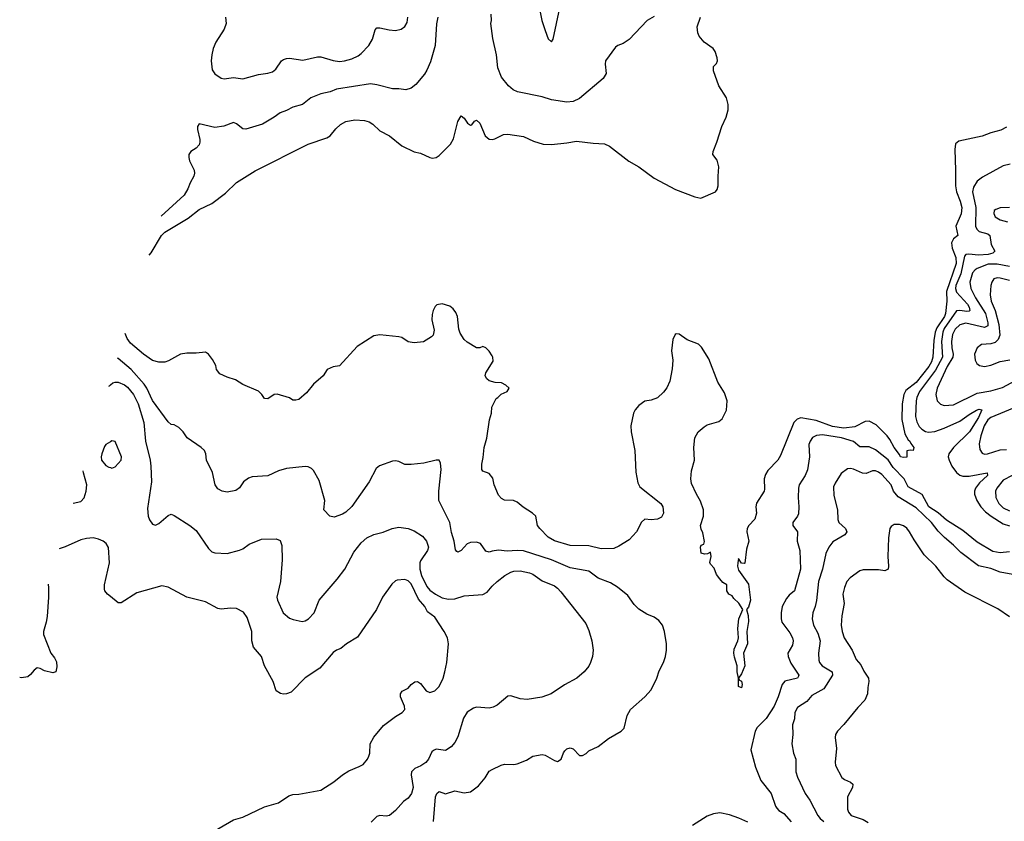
# Model space of a CAD drawing. Header units: inches. Extents: x 1473912 to 1647258, y 640388 to 773423.
# Tile 216 of 256: x 1479418 to 1485736, y 721452 to 726595. Entities that reach past the tile are written whole.
import ezdxf

# ---------------------------------------------------------------- set-up
doc = ezdxf.new("R2010")
doc.units = ezdxf.units.IN
doc.header["$MEASUREMENT"] = 0
doc.layers.add('B4772', color=7, linetype='Continuous')
doc.layers.add('B4782', color=7, linetype='Continuous')

msp = doc.modelspace()

# ---------------------------------------------------------------- linework, layer by layer
at = {"layer": 'B4772', "color": 5}
for points, elevation in [([(1479990.6, 724242.9), (1479993.5, 724246.5), (1480000, 724251.8)], 760), ([(1480000, 723887.3), (1479970.5, 723870), (1479963, 723857), (1479944.9, 723810), (1479940.8, 723790), (1479942.8, 723770), (1479970, 723735.3), (1479990, 723724.2), (1480000, 723721.4)], 780), ([(1479760.9, 723493.9), (1479810, 723504.1), (1479832.4, 723527.6), (1479845, 723570), (1479849.5, 723610), (1479827.1, 723687.1), (1479824.6, 723701.6)], 760), ([(1480000, 722894.5), (1479980.9, 722910), (1479963.7, 722930), (1479961.6, 722941.6), (1479963, 722970), (1479994.2, 723110), (1479988.1, 723208.1), (1479974, 723234), (1479953.2, 723250), (1479923, 723263), (1479889.7, 723269.7), (1479846.6, 723266.6), (1479810, 723257.6), (1479710, 723213.3), (1479670.8, 723199.8)], 780), ([(1479601.3, 722973), (1479603.1, 722950), (1479603.1, 722890), (1479593.5, 722766.5), (1479588.2, 722730), (1479570.3, 722670), (1479570.3, 722650), (1479618.4, 722530), (1479641.2, 722501.2), (1479654.7, 722474.7), (1479657, 722443), (1479649.5, 722410.5), (1479630, 722405.5), (1479578.1, 722418.1), (1479550, 722432.7), (1479530, 722436.2), (1479510, 722422.3), (1479487.1, 722392.9), (1479470, 722379.9), (1479430, 722372.7), (1479418.1, 722375.3)], 780)]:
    msp.add_lwpolyline(points, dxfattribs=dict(at, elevation=elevation))
at = {"layer": 'B4782', "color": 5}
for points, elevation in [([(1482745.5, 726705.5), (1482768.4, 726590), (1482790, 726524.7), (1482810, 726472), (1482830, 726452), (1482842, 726470), (1482884.8, 726670)], 760), ([(1480248.4, 725084), (1480261.7, 725098.3), (1480328.4, 725210), (1480350, 725231.6), (1480498.3, 725321.7), (1480570, 725376.1), (1480650, 725416), (1480737.7, 725482.3), (1480809.7, 725550.3), (1480930, 725624.9), (1481270, 725795.3), (1481390, 725837.6), (1481410, 725850.4), (1481446, 725894), (1481477.1, 725922.9), (1481510, 725941.1), (1481568, 725952), (1481630, 725947.9), (1481660, 725940), (1481684.2, 725924.2), (1481730, 725882.6), (1481790.2, 725850.2), (1481870, 725784.9), (1481950, 725747.3), (1481990, 725739.1), (1482050, 725710.7), (1482067.5, 725707.5), (1482090, 725710.5), (1482110, 725723), (1482183.3, 725796.7), (1482201.3, 725830), (1482230, 725942), (1482250, 725978), (1482270, 725962), (1482292, 725930), (1482310, 725918), (1482319, 725921), (1482336.4, 725943.6), (1482350, 725951.3), (1482370, 725931.3), (1482404, 725850), (1482430, 725828), (1482450, 725825.5), (1482468, 725830), (1482522, 725858), (1482550, 725860.5), (1482650, 725844.9), (1482714.5, 725814.5), (1482776.3, 725796.3), (1482830, 725794.7), (1482930, 725804.4), (1482990, 725816.1), (1483097.1, 725802.9), (1483170, 725799.1), (1483202.5, 725782.5), (1483326.6, 725686.6), (1483390, 725650.4), (1483490, 725577.3), (1483626.1, 725506.1), (1483750, 725458.9), (1483789.6, 725450.4), (1483882, 725490), (1483894.2, 725505.8), (1483900.9, 725530), (1483899.5, 725590), (1483904.7, 725650), (1483893.5, 725693.5), (1483866.6, 725730), (1483867, 725750), (1483891.8, 725810), (1483923.6, 725910), (1483952, 725970), (1483963.3, 726016.7), (1483965.1, 726050), (1483953.6, 726093.6), (1483904, 726170), (1483870, 726266), (1483870, 726294), (1483890, 726314), (1483895.3, 726330), (1483894, 726350), (1483881.2, 726390), (1483869, 726410), (1483809.4, 726450), (1483777.2, 726490), (1483769.3, 726510), (1483765.2, 726550), (1483786.6, 726610)], 720), ([(1482102, 726610), (1482092.6, 726567.4), (1482083.1, 726430), (1482054.6, 726325.4), (1482031.2, 726270), (1482015.5, 726244.5), (1481960.1, 726179.9), (1481930, 726154.9), (1481894.9, 726145.1), (1481850, 726152), (1481809.7, 726150.3), (1481710, 726177.8), (1481670, 726183.2), (1481450.9, 726149.1), (1481410, 726132.9), (1481350, 726120.2), (1481285.9, 726094.1), (1481232.3, 726050), (1481170, 726034.4), (1481130, 726012.6), (1481090, 725998), (1481051.3, 725968.7), (1480975.6, 725924.4), (1480870, 725893.4), (1480850, 725893.7), (1480810, 725926.7), (1480790, 725935.3), (1480728, 725912), (1480670, 725903.9), (1480570, 725927.3), (1480559.6, 725910), (1480558.9, 725890), (1480573, 725827), (1480574.7, 725810), (1480570, 725791.3), (1480550, 725770.5), (1480516, 725750), (1480503.6, 725730), (1480502.4, 725710), (1480507.6, 725690), (1480537, 725630), (1480539.5, 725610), (1480534.5, 725590), (1480512, 725548), (1480498, 725510), (1480472.7, 725470), (1480325, 725333.9)], 740), ([(1480738.9, 726610), (1480743.1, 726570), (1480730, 726535.1), (1480676.5, 726450), (1480660.3, 726410), (1480650.3, 726370), (1480647, 726330), (1480654.2, 726274.2), (1480670, 726247.3), (1480710, 726219.3), (1480730, 726215.8), (1480790, 726223.7), (1480850, 726214.9), (1480950, 726244.2), (1481010, 726252), (1481039.4, 726260.6), (1481062.3, 726277.7), (1481098, 726330), (1481110, 726340.5), (1481130, 726346.4), (1481150, 726348.4), (1481234.7, 726334.7), (1481330, 726356.9), (1481350, 726356.9), (1481430, 726333.1), (1481470, 726327.4), (1481502, 726330), (1481550, 726344), (1481590, 726363.6), (1481610, 726378.9), (1481658, 726430), (1481683, 726470), (1481698.4, 726530), (1481710, 726541.6), (1481730, 726542), (1481790, 726528.8), (1481830, 726525.7), (1481866.6, 726533.4), (1481890, 726550.7), (1481903.8, 726576.2), (1481908.2, 726610)], 760), ([(1483490, 726615.8), (1483443.9, 726590), (1483330, 726468), (1483290, 726442), (1483255.3, 726430), (1483240.5, 726419.5), (1483178, 726330), (1483174.5, 726310), (1483182, 726250), (1483162.7, 726217.3), (1483010, 726090.3), (1482970, 726070.3), (1482930, 726066.5), (1482830, 726080.2), (1482770, 726098.9), (1482612.3, 726132.3), (1482585.5, 726145.5), (1482555.5, 726170), (1482510, 726225.5), (1482486.2, 726286.2), (1482477.8, 726370), (1482454.1, 726474.1), (1482441.3, 726570), (1482446, 726590), (1482443.9, 726630)], 740), ([(1485750, 725905.1), (1485713.6, 725886.4), (1485650.1, 725869.9), (1485593.4, 725846.6), (1485444.1, 725815.9), (1485422.3, 725797.7), (1485418.5, 725761.5), (1485423.6, 725630), (1485422, 725530), (1485429.6, 725490), (1485453.8, 725430), (1485464, 725390), (1485458.4, 725350), (1485425.7, 725270), (1485438, 725210), (1485410, 725188.2), (1485396.7, 725163.3), (1485401.9, 725130), (1485425.4, 725070), (1485427.4, 725030), (1485365.8, 724850), (1485367.9, 724790), (1485359.4, 724710), (1485352.8, 724690), (1485303.1, 724616.9), (1485293.4, 724590), (1485283.7, 724536.3), (1485277.3, 724430), (1485270, 724398.8), (1485252.6, 724370), (1485170, 724267.7), (1485104, 724216), (1485091.7, 724190), (1485080.9, 724130), (1485079.3, 724030), (1485097.5, 723937.5), (1485118.9, 723898.9), (1485130, 723890.2), (1485135.5, 723875.5), (1485154.9, 723850), (1485150.8, 723830), (1485132.9, 723832.9), (1485111.6, 723828.4), (1485110, 723788.7), (1485090, 723785.2), (1485070, 723789.6), (1485064.4, 723804.4), (1485030, 723849.6), (1485002.6, 723902.6), (1484985.1, 723925.1), (1484915, 723995), (1484870, 724019.4), (1484842.8, 724017.2), (1484776.4, 723983.6), (1484706.8, 723973.2), (1484634.3, 723985.7), (1484530, 724023.7), (1484430, 724040.3), (1484407.8, 724032.2), (1484386.5, 724010), (1484301.1, 723798.9), (1484282, 723770), (1484218.2, 723701.8), (1484203.9, 723676.1), (1484196, 723650), (1484197.4, 723582.6), (1484194.4, 723570), (1484146.4, 723493.6), (1484142, 723470), (1484145.5, 723430), (1484136.3, 723390), (1484096, 723350), (1484086.8, 723330), (1484084, 723310), (1484096, 723250), (1484082, 723198), (1484071.1, 723108.9), (1484070, 723106), (1484050, 723108), (1484030, 723138), (1484025.3, 723110), (1484023.7, 723090), (1484030, 723062.8), (1484094, 722974), (1484107.2, 722870), (1484094.3, 722825.7), (1484082.8, 722810), (1484092.7, 722772.7), (1484094.7, 722734.7), (1484084.6, 722670), (1484088.1, 722590), (1484063.2, 722530), (1484072.1, 722450), (1484050, 722397.2), (1484031.3, 722370), (1484038, 722358), (1484050, 722351.3), (1484054.9, 722330), (1484050, 722309.4), (1484030, 722318), (1484029.7, 722370), (1484021.1, 722410), (1484022.4, 722450), (1484004.1, 722504.1), (1484001.6, 722530), (1484003.4, 722556.6), (1484026.9, 722610), (1484031, 722630), (1484027.3, 722690), (1484033.3, 722750), (1484059.3, 722810), (1484032.1, 722852.1), (1484001.3, 722881.3), (1483990, 722899), (1483969, 722910), (1483955.3, 722930), (1483955.3, 722970), (1483930, 722984), (1483910, 723007), (1483890, 723036), (1483875.5, 723075.5), (1483850, 723102), (1483847, 723113), (1483855.3, 723150), (1483850, 723178), (1483831.6, 723168.4), (1483813.4, 723166.6), (1483790, 723173.2), (1483785.7, 723210), (1483790, 723222.8), (1483809.2, 723230.8), (1483812.7, 723247.3), (1483802.6, 723302.6), (1483790, 723326), (1483786.3, 723350), (1483805.3, 723410), (1483806.2, 723450), (1483787, 723507), (1483760.9, 723550), (1483730, 723619.3), (1483724.5, 723650), (1483730, 723701), (1483749, 723770), (1483744.1, 723850), (1483750, 723912.7), (1483772.1, 723950), (1483810, 723983.2), (1483830, 723994.8), (1483903.6, 724016.4), (1483925.8, 724034.2), (1483954, 724090), (1483957.2, 724150), (1483940.5, 724200.5), (1483897.5, 724270), (1483839.8, 724419.8), (1483793.6, 724493.6), (1483773.6, 724513.6), (1483700.7, 724540.7), (1483650, 724577.6), (1483630, 724579.7), (1483624, 724576), (1483610, 724544), (1483600.3, 724470), (1483608.4, 724410), (1483605.5, 724354.5), (1483590, 724275.3), (1483570, 724232.7), (1483550, 724205.6), (1483510, 724169.6), (1483470, 724154), (1483430, 724147.6), (1483390, 724118.7), (1483367.9, 724092.1), (1483356.9, 724070), (1483339.6, 723990), (1483340.8, 723950), (1483366, 723830), (1483371.4, 723691.4), (1483384.2, 723624.2), (1483398, 723598), (1483532.7, 723490), (1483545.5, 723470), (1483550, 723428), (1483537, 723403), (1483511.3, 723390), (1483470, 723385.6), (1483430, 723389.5), (1483409.1, 723370.9), (1483376, 723310), (1483330, 723256.9), (1483263.4, 723216.6), (1483230, 723203), (1483150, 723199.7), (1483070, 723219.6), (1482950, 723222), (1482850, 723251.2), (1482810, 723274), (1482755.1, 723330), (1482740.9, 723350), (1482729.3, 723409.3), (1482709.5, 723429.5), (1482647.8, 723467.8), (1482610, 723499.3), (1482586, 723510), (1482530, 723512.3), (1482510, 723522.7), (1482490, 723545.2), (1482462.7, 723610), (1482454.5, 723654.5), (1482430, 723684), (1482390, 723699), (1482383.7, 723710), (1482382.9, 723742.9), (1482393.1, 723786.9), (1482399.6, 723850), (1482415.1, 723910), (1482432.5, 724027.5), (1482445.2, 724070), (1482448.7, 724110), (1482475.3, 724164.7), (1482486, 724170), (1482507.3, 724192.7), (1482546, 724210), (1482558, 724230), (1482538, 724250), (1482510, 724266), (1482470, 724268), (1482430, 724279), (1482415.3, 724290), (1482405.2, 724310), (1482409.2, 724330), (1482455.6, 724404.4), (1482454.5, 724430), (1482450, 724439), (1482430, 724468.7), (1482410, 724488.7), (1482390, 724498), (1482371.1, 724488.9), (1482350, 724489), (1482290, 724525.2), (1482270, 724544), (1482244.8, 724584.8), (1482235.1, 724610), (1482226.6, 724690), (1482216.8, 724716.8), (1482200.1, 724740.1), (1482178, 724758), (1482130, 724771.3), (1482095.3, 724764.7), (1482084.4, 724755.6), (1482070.4, 724730), (1482064.1, 724704.1), (1482063, 724670), (1482077.3, 724602.7), (1482071, 724570), (1482059.8, 724560.2), (1482010, 724529.2), (1481950, 724521.2), (1481910, 724529.2), (1481870, 724555.3), (1481850, 724561.2), (1481730, 724573.6), (1481690, 724565.6), (1481582.8, 724497.2), (1481470, 724374), (1481430, 724368.7), (1481392, 724350), (1481364.7, 724310), (1481304.1, 724255.9), (1481258.8, 724201.2), (1481210, 724159), (1481190, 724153.2), (1481170, 724154), (1481149.1, 724169.1), (1481070, 724193.2), (1481050, 724189.2), (1481010, 724162.7), (1480990, 724164), (1480972.7, 724190), (1480950, 724212.3), (1480850, 724255.1), (1480803.9, 724283.9), (1480750, 724301.2), (1480703.2, 724323.2), (1480682, 724350), (1480677.2, 724377.2), (1480655.5, 724415.5), (1480629.4, 724449.4), (1480610, 724461.2), (1480550, 724455.1), (1480490, 724456), (1480450.5, 724449.5), (1480373.8, 724406.2), (1480350, 724398.4), (1480310, 724397), (1480270.7, 724409.3), (1480212.3, 724450), (1480130, 724519.7), (1480107, 724550), (1480094.3, 724581.4)], 720), ([(1485773, 725667), (1485730, 725656.9), (1485595.9, 725584.1), (1485562.1, 725557.9), (1485538.6, 725521.4), (1485533.2, 725490), (1485553.3, 725390), (1485551.6, 725270), (1485560.2, 725250), (1485575.5, 725235.5), (1485630, 725220.9), (1485643.5, 725210), (1485652.7, 725152.7), (1485675.9, 725110), (1485662, 725098), (1485631.7, 725088.3), (1485570, 725084), (1485509.2, 725090.8), (1485490, 725089.1), (1485481.8, 725078.2), (1485456.5, 724963.5), (1485425.2, 724890), (1485423.2, 724870), (1485430, 724847.2), (1485499.2, 724770), (1485511.4, 724750), (1485515.1, 724730), (1485510, 724724.9), (1485496.5, 724723.5), (1485450, 724729.3), (1485430, 724726.1), (1485350, 724613.9), (1485341.7, 724590), (1485334.1, 724530), (1485339.2, 724430), (1485294.3, 724345.7), (1485192.5, 724210), (1485174, 724170), (1485171.5, 724150), (1485165.4, 724050), (1485174.1, 724014.1), (1485190, 723983.9), (1485206.8, 723966.8), (1485230, 723953.5), (1485249.5, 723949.5), (1485290, 723953.9), (1485350, 723974), (1485450, 724018.9), (1485510, 724062.3), (1485558.7, 724090), (1485575.9, 724095.9), (1485592, 724092), (1485570, 724042.9), (1485511.9, 723950), (1485409.5, 723850), (1485380.2, 723810), (1485376.9, 723790), (1485381.6, 723770), (1485399.8, 723730), (1485430, 723689.2), (1485450, 723672.7), (1485470, 723665.8), (1485510, 723666.9), (1485627.1, 723687.1), (1485628.9, 723670), (1485576.1, 723623.9), (1485550.6, 723590), (1485544.9, 723570), (1485545.6, 723550), (1485561, 723510), (1485584.8, 723470), (1485616.5, 723436.5), (1485651.5, 723410), (1485730, 723360.5), (1485770, 723347)], 740), ([(1485770, 725391), (1485710, 725387.6), (1485682, 725378), (1485672, 725370), (1485668.5, 725351.5), (1485676.9, 725330), (1485710, 725311.2), (1485757.6, 725297.6)], 760), ([(1485769.1, 725010.9), (1485690, 725027.3), (1485633.1, 725026.9), (1485561.8, 724998.2), (1485548.3, 724990), (1485531.8, 724970), (1485516, 724910), (1485520.7, 724870), (1485551.5, 724810), (1485616.5, 724710), (1485630.4, 724650), (1485630.6, 724630), (1485610, 724620.4), (1485490, 724648.2), (1485450, 724636.3), (1485421.2, 724610), (1485404.6, 724575.4), (1485396.8, 724530), (1485398.8, 724490), (1485407.1, 724450), (1485404.9, 724430), (1485370, 724369.8), (1485304.8, 724230), (1485295.9, 724190), (1485306.3, 724150), (1485327.6, 724127.6), (1485350, 724120.2), (1485410, 724124.1), (1485561.2, 724198.8), (1485650, 724213.3), (1485724.5, 724235.5), (1485910, 724336.3)], 760), ([(1485770, 724922.4), (1485710, 724937.5), (1485690, 724938.6), (1485670, 724931.4), (1485655.8, 724910), (1485650.2, 724890), (1485645.5, 724830), (1485652.7, 724790), (1485677.8, 724730), (1485700.4, 724640.4), (1485707.5, 724570), (1485697.6, 724542.4), (1485676.9, 724523.1), (1485650, 724515.4), (1485590, 724510.9), (1485561.6, 724490), (1485545.3, 724450), (1485548.7, 724410), (1485559.1, 724390), (1485577.3, 724377.3), (1485610, 724370.4), (1485650, 724379.5), (1485710, 724401.7), (1485771.9, 724411.9)], 780), ([(1482073.7, 721450), (1482087.1, 721610), (1482095.1, 721630), (1482110, 721643), (1482150, 721627.7), (1482210, 721648.2), (1482270, 721634.6), (1482310, 721642), (1482361.4, 721678.6), (1482404.7, 721730), (1482430, 721773), (1482450, 721785.5), (1482506.7, 721813.3), (1482530, 721819.5), (1482590, 721817.1), (1482610, 721821.6), (1482670, 721844.9), (1482710, 721870.6), (1482770, 721880.7), (1482790, 721877.3), (1482850, 721841.3), (1482870, 721836.4), (1482893.6, 721850), (1482907.7, 721892.3), (1482916.6, 721903.4), (1482930, 721916), (1482950, 721924), (1482970, 721917.3), (1483010, 721874.8), (1483030, 721874.8), (1483052.7, 721887.3), (1483070, 721904.7), (1483130, 721931.3), (1483196.6, 721983.4), (1483277.2, 722030), (1483297.2, 722050), (1483317.2, 722130), (1483337.2, 722170), (1483429.2, 722250), (1483470, 722296), (1483507, 722370), (1483522, 722418), (1483550, 722471), (1483562.9, 722510), (1483569.4, 722549.4), (1483569.3, 722590.7), (1483556.2, 722670), (1483542, 722710), (1483520.1, 722740.1), (1483490, 722760.9), (1483442, 722782), (1483392.1, 722812.1), (1483362, 722842), (1483320.1, 722900.1), (1483254.8, 722954.8), (1483210, 722982), (1483131, 723011), (1483070, 723056.1), (1482950, 723078.1), (1482830, 723128.6), (1482650, 723187.4), (1482610, 723189.9), (1482546, 723186), (1482490, 723190.6), (1482450, 723185.4), (1482430, 723177.8), (1482410, 723185.1), (1482374.9, 723234.9), (1482350, 723242.6), (1482310, 723240.5), (1482290, 723233), (1482250, 723189.7), (1482230, 723179.6), (1482223.5, 723183.5), (1482214.5, 723194.5), (1482207.1, 723250), (1482190, 723304), (1482177.7, 723370), (1482107.1, 723510), (1482107, 723570), (1482121.6, 723710), (1482119, 723750), (1482110, 723768), (1482090, 723769), (1482010.6, 723749.4), (1481930, 723740.7), (1481890, 723742), (1481850, 723759.5), (1481830, 723764.5), (1481810, 723762.9), (1481726.4, 723733.6), (1481704.7, 723715.3), (1481661.6, 723630), (1481550, 723472.3), (1481510, 723435.1), (1481490, 723422.7), (1481436.8, 723403.2), (1481408.7, 723410), (1481369.3, 723450), (1481376.3, 723510), (1481339.2, 723639.2), (1481302.7, 723702.7), (1481290, 723716.2), (1481270, 723726), (1481250, 723728.3), (1481130, 723716.4), (1481079.1, 723700.9), (1481010, 723668), (1480910, 723663), (1480886.5, 723653.5), (1480854.8, 723630), (1480828.1, 723591.9), (1480805.2, 723574.8), (1480750, 723564.5), (1480718, 723570), (1480690, 723585.2), (1480672.7, 723610), (1480654.5, 723690), (1480616, 723770), (1480612.3, 723810), (1480604, 723830), (1480582, 723850), (1480491.9, 723911.9), (1480466.6, 723950), (1480438.8, 723978.8), (1480410, 723996.2), (1480390, 723998.4), (1480370, 724014), (1480270, 724151.9), (1480234.6, 724230), (1480216.4, 724256.4), (1480134.3, 724350), (1480050, 724421), (1480045.9, 724423.4)], 740), ([(1480000, 724251.8), (1480015.5, 724264.5), (1480030, 724269.8), (1480050, 724268.9), (1480090, 724252.9), (1480110, 724238.2), (1480148.4, 724190), (1480177.3, 724130), (1480215.3, 724010), (1480225.6, 723890), (1480255.4, 723770), (1480259.8, 723730), (1480263.1, 723630), (1480238.4, 723458.4), (1480242.7, 723410), (1480250, 723386), (1480270, 723359.3), (1480290, 723352.7), (1480310, 723363.7), (1480370, 723414.5), (1480390, 723422), (1480410, 723414.5), (1480510, 723349.7), (1480550, 723317.4), (1480630, 723202), (1480650, 723181.5), (1480670, 723174), (1480750, 723169.8), (1480829.1, 723190.9), (1480850, 723200.5), (1480890.2, 723229.8), (1480970, 723261.6), (1481064.5, 723264.5), (1481090, 723253.2), (1481101, 723221), (1481102.4, 723130), (1481092.3, 722990), (1481069, 722889), (1481072.4, 722870), (1481109.7, 722790), (1481150, 722756.2), (1481173.7, 722746.3), (1481230, 722734.5), (1481250, 722738), (1481270.7, 722750), (1481308.2, 722790), (1481340.3, 722870), (1481454.9, 723005.1), (1481503.6, 723070), (1481561.5, 723178.5), (1481610, 723238.4), (1481644.9, 723270), (1481690, 723292), (1481750, 723306), (1481809.1, 723330.9), (1481850, 723338.7), (1481910, 723329.7), (1481950, 723316), (1482002.3, 723282.3), (1482029.2, 723249.2), (1482040.6, 723210), (1482034.5, 723190), (1481990, 723122.6), (1481985.4, 723110), (1481985, 723070), (1481995.8, 723030), (1482030, 722958.4), (1482050, 722936), (1482085.3, 722910), (1482130, 722884.9), (1482170, 722876.8), (1482210, 722879.5), (1482270, 722898), (1482390, 722907.8), (1482417.7, 722922.3), (1482450, 722961.3), (1482481.3, 722990), (1482531.9, 723028.1), (1482570, 723049.8), (1482590, 723056.5), (1482630, 723058.9), (1482690, 723047.2), (1482710, 723038), (1482770, 722995.3), (1482850, 722962.7), (1482870, 722948.2), (1482890, 722925.1), (1483050, 722720.9), (1483070, 722677.2), (1483089.6, 722610.4), (1483098.3, 722550), (1483092.8, 722510), (1483080.5, 722470), (1483070, 722447.7), (1483039.5, 722410), (1482992.7, 722370), (1482913.3, 722326.7), (1482829.2, 722270), (1482768.6, 722248.6), (1482674.6, 722234.6), (1482630, 722238), (1482570, 722257.3), (1482550, 722254.8), (1482482, 722198), (1482455.3, 722184.7), (1482430, 722178.4), (1482350, 722183.6), (1482330, 722178.3), (1482290, 722151.8), (1482265.4, 722114.6), (1482230, 721993.4), (1482210, 721957.1), (1482186.6, 721930), (1482150, 721905.7), (1482090, 721915.6), (1482072.6, 721907.4), (1482063.1, 721896.9), (1482040.3, 721850), (1482023.9, 721830), (1481992, 721808), (1481954, 721790), (1481933.3, 721770), (1481929.7, 721750), (1481943.5, 721670), (1481933.3, 721630), (1481910, 721601.1), (1481881.1, 721578.9), (1481830, 721522.3), (1481791.3, 721490), (1481770, 721485.4), (1481730, 721489.1), (1481710, 721482.3), (1481674.3, 721445.7)], 760), ([(1485850, 724127.1), (1485650, 724043.7), (1485630, 724027.6), (1485607.9, 723990), (1485585.6, 723925.6), (1485574, 723874), (1485578.3, 723838.3), (1485594.4, 723814.4), (1485610, 723807.7), (1485629.1, 723809.1), (1485710, 723834.7), (1485750, 723836.4)], 760), ([(1480000, 723721.4), (1480010, 723718.7), (1480030, 723726), (1480069.6, 723770), (1480071.1, 723790), (1480030, 723889), (1480010, 723893.2), (1480000, 723887.3)], 780), ([(1485770, 723179.9), (1485710, 723174.5), (1485663.3, 723183.3), (1485562.2, 723242.2), (1485470, 723317.7), (1485364.9, 723384.9), (1485312.1, 723432.1), (1485251.5, 723470), (1485210, 723547.8), (1485118.6, 723598.6), (1485093.1, 723650), (1485022.9, 723722.9), (1484990, 723770.4), (1484910, 723835), (1484870, 723854.9), (1484810, 723855.4), (1484768.1, 723888.1), (1484691.2, 723911.2), (1484568.6, 723931.4), (1484531.9, 723928.1), (1484506.3, 723913.7), (1484489.6, 723890.4), (1484482.7, 723870), (1484485.6, 723790), (1484473, 723707), (1484459, 723670), (1484420.2, 723610), (1484415.4, 723590), (1484413.7, 723530), (1484418.8, 723470), (1484415.2, 723424.8), (1484410.2, 723409.8), (1484380.3, 723370), (1484380.3, 723350), (1484409.2, 723309.2), (1484407.2, 723250), (1484423.2, 723190), (1484427.9, 723070), (1484390.1, 722930), (1484356.2, 722903.8), (1484337.7, 722882.3), (1484311.3, 722830), (1484304.5, 722790), (1484304.4, 722750), (1484309.5, 722730), (1484360.8, 722660.8), (1484377.2, 722630), (1484382.1, 722610), (1484377.2, 722582.8), (1484348.2, 722530), (1484349.5, 722510), (1484366.8, 722466.8), (1484416.9, 722390), (1484416.3, 722383.7), (1484410.1, 722369.9), (1484328.9, 722351.1), (1484310.2, 722330), (1484285.4, 722250), (1484258.9, 722190), (1484208.6, 722111.4), (1484150, 722053.3), (1484137.6, 722030), (1484110.2, 721910), (1484138.9, 721799), (1484174.8, 721714.8), (1484240.7, 721630), (1484267.9, 721550), (1484276.7, 721536.7), (1484290, 721522.2), (1484321.2, 721501.2), (1484369.1, 721449.1)], 740), ([(1485790, 723036.4), (1485710, 723050.9), (1485650, 723073.6), (1485570, 723091.9), (1485456.9, 723176.9), (1485410, 723224.1), (1485352.3, 723272.3), (1485312.7, 723312.7), (1485268.2, 723370), (1485170, 723463.9), (1485054.3, 723534.3), (1485025.9, 723570), (1485009.8, 723610), (1484950, 723677.8), (1484930, 723692.5), (1484910, 723700.8), (1484890, 723700.4), (1484850, 723682.4), (1484825.9, 723685.9), (1484768.3, 723711.7), (1484750, 723716.2), (1484730, 723712.7), (1484690, 723684), (1484650, 723621.2), (1484641.2, 723598.8), (1484642.6, 723542.6), (1484666.3, 723450), (1484668, 723388), (1484674.6, 723370), (1484717.8, 723330), (1484725.3, 723310), (1484713.7, 723290), (1484635.5, 723244.5), (1484610, 723211.6), (1484590.2, 723170), (1484570.1, 723070), (1484543.3, 722990), (1484530.7, 722869.3), (1484522.8, 722830), (1484507.9, 722790), (1484502.4, 722750), (1484512.4, 722710), (1484539.8, 722659.8), (1484555.5, 722610), (1484544.2, 722530), (1484545.5, 722485.4), (1484551.4, 722470), (1484567.6, 722450), (1484630.6, 722410.6), (1484633.5, 722390), (1484577.5, 722302.5), (1484501, 722259), (1484470, 722221), (1484410, 722181.5), (1484391.2, 722150), (1484389.2, 722110), (1484376.9, 722070), (1484379.7, 722010), (1484371.8, 721950), (1484383.7, 721890), (1484397.6, 721850), (1484398, 721770), (1484410, 721734.8), (1484458.9, 721630), (1484487.7, 721587.7), (1484540.2, 721490), (1484554.4, 721470), (1484578, 721450)], 760), ([(1485786, 723670), (1485730, 723639.8), (1485688.3, 723590), (1485680.7, 723570), (1485682.3, 723530), (1485701.5, 723490), (1485730, 723463.9), (1485770, 723444.5)], 760), ([(1485770, 722764.8), (1485694.5, 722814.6), (1485482.1, 722922.1), (1485370, 723001.3), (1485350, 723020.5), (1485297.2, 723090), (1485222, 723162), (1485157.3, 723257.3), (1485128, 723310), (1485110, 723333), (1485090, 723347.8), (1485063.4, 723356.6), (1485030, 723356.2), (1485010, 723342.7), (1485001.6, 723330), (1484994, 723270), (1484988.9, 723150), (1484994, 723090), (1484990, 723069), (1484970, 723059.5), (1484930, 723066.3), (1484830, 723066.3), (1484810, 723058.3), (1484746.4, 723013.6), (1484725.3, 722990), (1484710, 722952.7), (1484699.5, 722910), (1484707.7, 722850), (1484692.9, 722770), (1484690.2, 722710), (1484695.6, 722670), (1484708.3, 722630), (1484759.6, 722550), (1484784.9, 722490), (1484815.3, 722455.3), (1484834.9, 722414.9), (1484865.5, 722370), (1484867.9, 722350), (1484859.5, 722310), (1484857.6, 722270), (1484842, 722230), (1484797.3, 722182.7), (1484707.4, 722072.6), (1484665.5, 722030), (1484653, 722010), (1484650.5, 721989.5), (1484659.2, 721919.2), (1484651.4, 721831.4), (1484654, 721810), (1484693.7, 721733.7), (1484710, 721720.4), (1484750, 721703.8), (1484763.8, 721690), (1484763.1, 721670), (1484730.4, 721610), (1484730.3, 721530), (1484737.4, 721510), (1484754.4, 721490), (1484830, 721463.8), (1484863.7, 721443.7)], 780), ([(1480632.7, 721370), (1480790, 721460.5), (1480850, 721479.7), (1480990, 721544), (1481079.3, 721570), (1481145.1, 721614.9), (1481170, 721624.9), (1481210, 721626.7), (1481350, 721652.2), (1481434.6, 721705.4), (1481490, 721750.3), (1481530, 721775.8), (1481597.2, 721802.8), (1481622.5, 721817.5), (1481649.7, 721850.3), (1481658.7, 721870), (1481664.4, 721890), (1481667.4, 721950), (1481690, 721991.8), (1481752.3, 722067.7), (1481830, 722124.9), (1481873.2, 722150), (1481889.3, 722170), (1481887, 722190), (1481862.7, 722250), (1481861.2, 722270), (1481872.5, 722287.5), (1481910, 722307.3), (1481930, 722330.6), (1481953.4, 722346.6), (1481970, 722348.5), (1481990, 722336.4), (1482027.4, 722290), (1482050, 722278), (1482082.7, 722290), (1482110, 722317.3), (1482135.4, 722370), (1482146.9, 722410), (1482159.7, 722470), (1482169.6, 722590), (1482163.6, 722630), (1482142.9, 722670), (1482081.7, 722761.7), (1482035.9, 722795.9), (1482017.4, 722830), (1481978.1, 722878.1), (1481930, 722975.1), (1481910, 722995.8), (1481890, 723003.5), (1481840.9, 722999.1), (1481830, 722995.6), (1481806.5, 722973.5), (1481746.7, 722890), (1481708, 722810), (1481585.5, 722634.5), (1481514.8, 722590), (1481478.6, 722561.5), (1481450, 722549.5), (1481430, 722534.3), (1481345.1, 722434.9), (1481250, 722373), (1481159.2, 722280.8), (1481130, 722269.4), (1481110, 722267), (1481091.5, 722271.5), (1481064.5, 722290), (1481043.6, 722350), (1480989.7, 722450), (1480969.7, 722510), (1480918.3, 722570), (1480907.8, 722610), (1480907.6, 722670), (1480878.8, 722758.8), (1480854.5, 722794.5), (1480810, 722816.3), (1480770, 722819.6), (1480710, 722812.7), (1480690, 722817.2), (1480610, 722859.5), (1480490, 722889.6), (1480370, 722953.6), (1480330, 722963.6), (1480170, 722917), (1480070, 722854), (1480050, 722854), (1480000, 722894.5)], 780), ([(1484090, 721446.8), (1484033.2, 721473.2), (1483973.4, 721493.4), (1483910, 721505.8), (1483870, 721500.5), (1483830, 721484.1), (1483735.4, 721424.6)], 740)]:
    msp.add_lwpolyline(points, dxfattribs=dict(at, elevation=elevation))

doc.saveas('drawing.dxf')
